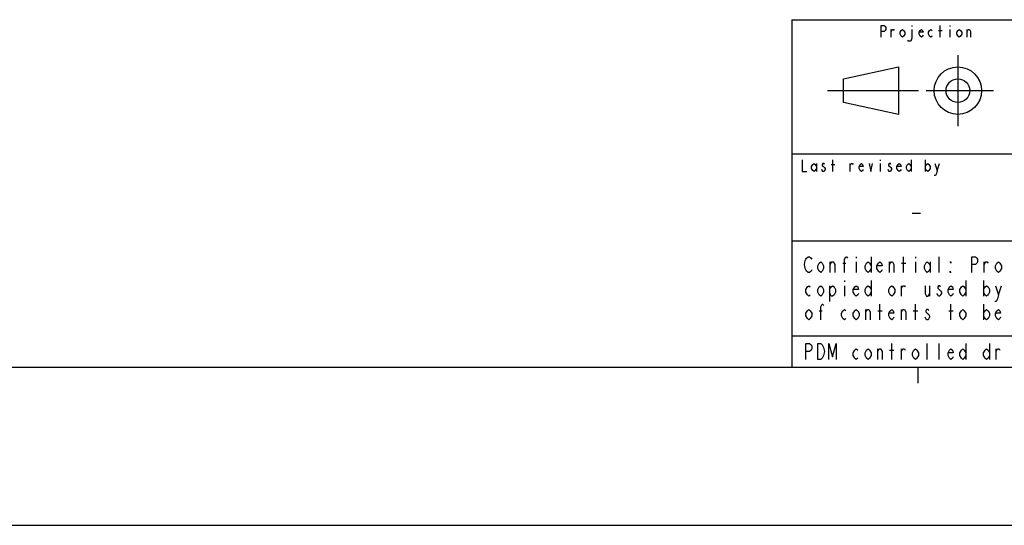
# Model space of a CAD drawing. Header units: inches. Extents: x 0 to 117, y 0 to 83.
# Tile 36 of 77: x 58 to 83, y 0 to 13. Entities that reach past the tile are written whole.
import ezdxf

# ---------------------------------------------------------------- set-up
doc = ezdxf.new("R2010")
doc.units = ezdxf.units.IN
doc.header["$LTSCALE"] = 6.431102
doc.header["$MEASUREMENT"] = 0
doc.layers.get('0').update_dxf_attribs({"linetype": 'CONTINUOUS'})

# ---------------------------------------------------------------- blocks, each defined once
blk = doc.blocks.new('SYMBOL_0_BL0', base_point=(94.026, 8.371))
at = {"color": 7, "linetype": 'CONTINUOUS'}
for p, q in [((79.838, 12.161), (79.838, 12.358)), ((80.355, 12.456), (80.355, 12.431)), ((81.019, 12.333), (81.107, 12.333)), ((81.063, 12.161), (81.063, 12.456)), ((81.299, 12.456), (81.299, 12.431)), ((81.299, 12.358), (81.299, 12.161)), ((81.728, 12.161), (81.728, 12.358)), ((81.5, 11.716), (81.5, 9.944)), ((78.646, 11.125), (80.024, 11.421)), ((80.024, 11.421), (80.024, 10.24)), ((78.646, 10.535), (78.646, 11.125)), ((78.252, 10.83), (80.516, 10.83)), ((80.713, 10.83), (82.386, 10.83)), ((80.024, 10.24), (78.646, 10.535)), ((78.386, 8.814), (78.386, 9.11)), ((79.567, 9.11), (79.567, 9.085)), ((80.335, 9.11), (80.335, 8.814)), ((80.689, 9.11), (80.689, 8.814)), ((77.973, 9.011), (77.973, 8.814)), ((78.342, 8.986), (78.43, 8.986)), ((78.814, 8.814), (78.814, 9.011)), ((79.567, 9.011), (79.567, 8.814)), ((80.984, 8.839), (81.044, 9.011))]:
    blk.add_line(p, q, dxfattribs=at)
for points in [[(79.587, 12.161), (79.587, 12.456), (79.661, 12.456), (79.69, 12.431), (79.705, 12.407), (79.705, 12.358), (79.69, 12.333), (79.661, 12.308), (79.587, 12.308)], [(79.838, 12.308), (79.867, 12.358), (79.897, 12.358), (79.912, 12.333)], [(80.177, 12.235), (80.148, 12.185), (80.118, 12.161), (80.089, 12.185), (80.059, 12.235), (80.059, 12.284), (80.089, 12.333), (80.118, 12.358), (80.148, 12.333), (80.177, 12.284), (80.177, 12.235)], [(80.355, 12.358), (80.355, 12.136), (80.34, 12.087), (80.325, 12.062), (80.266, 12.062), (80.251, 12.087)], [(80.635, 12.21), (80.62, 12.185), (80.591, 12.161), (80.561, 12.185), (80.532, 12.235), (80.532, 12.284), (80.561, 12.333), (80.591, 12.358), (80.62, 12.333), (80.635, 12.284), (80.532, 12.284)], [(80.856, 12.185), (80.827, 12.161), (80.797, 12.185), (80.768, 12.235), (80.768, 12.284), (80.797, 12.333), (80.827, 12.358), (80.856, 12.333)], [(81.595, 12.235), (81.565, 12.185), (81.536, 12.161), (81.506, 12.185), (81.477, 12.235), (81.477, 12.284), (81.506, 12.333), (81.536, 12.358), (81.565, 12.333), (81.595, 12.284), (81.595, 12.235)], [(81.728, 12.308), (81.757, 12.358), (81.787, 12.358), (81.816, 12.308), (81.816, 12.161)], [(77.618, 9.11), (77.618, 8.814), (77.736, 8.814)], [(77.973, 8.888), (77.943, 8.839), (77.914, 8.814), (77.884, 8.839), (77.855, 8.888), (77.855, 8.937), (77.884, 8.986), (77.914, 9.011), (77.943, 8.986), (77.973, 8.937)], [(78.179, 8.986), (78.165, 9.011), (78.135, 9.011), (78.12, 8.986), (78.12, 8.962), (78.15, 8.937), (78.179, 8.913), (78.194, 8.888), (78.194, 8.863), (78.179, 8.839), (78.165, 8.814), (78.135, 8.814), (78.12, 8.839), (78.106, 8.863)], [(78.814, 8.962), (78.844, 9.011), (78.873, 9.011), (78.888, 8.986)], [(79.139, 8.863), (79.124, 8.839), (79.095, 8.814), (79.065, 8.839), (79.036, 8.888), (79.036, 8.937), (79.065, 8.986), (79.095, 9.011), (79.124, 8.986), (79.139, 8.937), (79.036, 8.937)], [(79.287, 9.011), (79.331, 8.814), (79.375, 9.011)], [(79.833, 8.986), (79.818, 9.011), (79.789, 9.011), (79.774, 8.986), (79.774, 8.962), (79.803, 8.937), (79.833, 8.913), (79.848, 8.888), (79.848, 8.863), (79.833, 8.839), (79.818, 8.814), (79.789, 8.814), (79.774, 8.839), (79.759, 8.863)], [(80.084, 8.863), (80.069, 8.839), (80.04, 8.814), (80.01, 8.839), (79.981, 8.888), (79.981, 8.937), (80.01, 8.986), (80.04, 9.011), (80.069, 8.986), (80.084, 8.937), (79.981, 8.937)], [(80.335, 8.888), (80.305, 8.839), (80.276, 8.814), (80.246, 8.839), (80.217, 8.888), (80.217, 8.937), (80.246, 8.986), (80.276, 9.011), (80.305, 8.986), (80.335, 8.937)], [(80.689, 8.937), (80.719, 8.986), (80.748, 9.011), (80.778, 8.986), (80.807, 8.937), (80.807, 8.888), (80.778, 8.839), (80.748, 8.814), (80.719, 8.839), (80.689, 8.888)], [(80.925, 9.011), (80.984, 8.839), (80.97, 8.765), (80.94, 8.716), (80.911, 8.716)]]:
    blk.add_lwpolyline(points, dxfattribs=at)
for radius in [0.591, 0.295]:
    blk.add_circle((81.5, 10.83), radius, dxfattribs=at)

msp = doc.modelspace()

# ---------------------------------------------------------------- linework, layer by layer
at = {"color": 7, "linetype": 'CONTINUOUS'}
for p, q in [((77.3622, 12.5984), (112.7953, 12.5984)), ((77.3622, 12.5984), (77.3622, 3.937)), ((77.3622, 9.252), (89.7638, 9.252)), ((80.3593, 7.7756), (80.5659, 7.7756)), ((77.3622, 7.0866), (101.8701, 7.0866)), ((78.9665, 6.6929), (78.9665, 6.6601)), ((79.3356, 6.6929), (79.3356, 6.2992)), ((80.1476, 6.2992), (80.1476, 6.6929)), ((80.4429, 6.6929), (80.4429, 6.6601)), ((81.0335, 6.2992), (81.0335, 6.6929)), ((78.3206, 6.2992), (78.3206, 6.5617)), ((78.6344, 6.5289), (78.7082, 6.5289)), ((78.9665, 6.5617), (78.9665, 6.2992)), ((79.797, 6.2992), (79.797, 6.5617)), ((80.0923, 6.5289), (80.203, 6.5289)), ((80.4429, 6.5617), (80.4429, 6.2992)), ((80.812, 6.5617), (80.812, 6.2992)), ((82.1592, 6.2992), (82.1592, 6.5617)), ((78.3022, 5.9711), (78.3022, 5.5774)), ((78.6713, 6.1024), (78.6713, 6.0696)), ((78.6713, 5.9711), (78.6713, 5.7087)), ((79.3356, 6.1024), (79.3356, 5.7087)), ((80.0923, 5.7087), (80.0923, 5.9711)), ((80.7935, 5.9711), (80.7935, 5.7087)), ((81.6978, 6.1024), (81.6978, 5.7087)), ((82.1407, 6.1024), (82.1407, 5.7087)), ((82.5098, 5.7415), (82.5837, 5.9711)), ((79.5571, 5.1181), (79.5571, 5.5118)), ((80.4429, 5.1181), (80.4429, 5.5118)), ((81.3287, 5.1181), (81.3287, 5.5118)), ((82.1407, 5.5118), (82.1407, 5.1181)), ((78.0438, 5.3478), (78.1176, 5.3478)), ((79.2064, 5.1181), (79.2064, 5.3806)), ((79.5017, 5.3478), (79.6125, 5.3478)), ((80.0923, 5.1181), (80.0923, 5.3806)), ((80.3876, 5.3478), (80.4983, 5.3478)), ((81.2734, 5.3478), (81.3841, 5.3478)), ((77.3622, 4.7244), (101.8701, 4.7244)), ((79.8524, 4.1339), (79.8524, 4.5276)), ((80.7382, 4.1339), (80.7382, 4.5276)), ((81.0335, 4.1339), (81.0335, 4.5276)), ((81.6978, 4.5276), (81.6978, 4.1339)), ((82.2884, 4.5276), (82.2884, 4.1339)), ((79.5017, 4.1339), (79.5017, 4.3963)), ((79.797, 4.3635), (79.9077, 4.3635)), ((80.0923, 4.1339), (80.0923, 4.3963)), ((82.4545, 4.1339), (82.4545, 4.3963)), ((4.1339, 3.937), (112.7953, 3.937)), ((77.3622, 3.937), (112.7953, 3.937)), ((80.5118, 3.5433), (80.5118, 3.937)), ((0, 0), (116.9291, 0))]:
    msp.add_line(p, q, dxfattribs=at)
for points in [[(77.8593, 6.3648), (77.8408, 6.332), (77.8039, 6.2992), (77.767, 6.2992), (77.7301, 6.332), (77.7116, 6.3648), (77.6932, 6.3976), (77.6747, 6.4961), (77.6932, 6.5945), (77.7116, 6.6273), (77.7301, 6.6601), (77.767, 6.6929), (77.8039, 6.6929), (77.8408, 6.6601), (77.8593, 6.6273)], [(78.6713, 6.2992), (78.6713, 6.6273), (78.7082, 6.6929), (78.7266, 6.6929), (78.7451, 6.6601)], [(81.8455, 6.2992), (81.8455, 6.6929), (81.9377, 6.6929), (81.9747, 6.6601), (81.9931, 6.6273), (81.9931, 6.5617), (81.9747, 6.5289), (81.9377, 6.4961), (81.8455, 6.4961)], [(78.1545, 6.3976), (78.1176, 6.332), (78.0807, 6.2992), (78.0438, 6.332), (78.0069, 6.3976), (78.0069, 6.4633), (78.0438, 6.5289), (78.0807, 6.5617), (78.1176, 6.5289), (78.1545, 6.4633), (78.1545, 6.3976)], [(78.3206, 6.4961), (78.3575, 6.5617), (78.3944, 6.5617), (78.4314, 6.4961), (78.4314, 6.2992)], [(79.3356, 6.3976), (79.2987, 6.332), (79.2618, 6.2992), (79.2249, 6.332), (79.188, 6.3976), (79.188, 6.4633), (79.2249, 6.5289), (79.2618, 6.5617), (79.2987, 6.5289), (79.3356, 6.4633)], [(79.6125, 6.3648), (79.594, 6.332), (79.5571, 6.2992), (79.5202, 6.332), (79.4833, 6.3976), (79.4833, 6.4633), (79.5202, 6.5289), (79.5571, 6.5617), (79.594, 6.5289), (79.6125, 6.4633), (79.4833, 6.4633)], [(79.797, 6.4961), (79.8339, 6.5617), (79.8708, 6.5617), (79.9077, 6.4961), (79.9077, 6.2992)], [(80.812, 6.3976), (80.7751, 6.332), (80.7382, 6.2992), (80.7013, 6.332), (80.6644, 6.3976), (80.6644, 6.4633), (80.7013, 6.5289), (80.7382, 6.5617), (80.7751, 6.5289), (80.812, 6.4633)], [(81.3287, 6.5617), (81.3287, 6.5289), (81.3103, 6.5617), (81.3287, 6.5617)], [(82.1592, 6.4961), (82.1961, 6.5617), (82.233, 6.5617), (82.2515, 6.5289)], [(82.5837, 6.3976), (82.5468, 6.332), (82.5098, 6.2992), (82.4729, 6.332), (82.436, 6.3976), (82.436, 6.4633), (82.4729, 6.5289), (82.5098, 6.5617), (82.5468, 6.5289), (82.5837, 6.4633), (82.5837, 6.3976)], [(81.3287, 6.2992), (81.3103, 6.2992), (81.3103, 6.332), (81.3287, 6.2992)], [(77.8223, 5.7415), (77.7854, 5.7087), (77.7485, 5.7415), (77.7116, 5.8071), (77.7116, 5.8727), (77.7485, 5.9383), (77.7854, 5.9711), (77.8223, 5.9383)], [(78.1545, 5.8071), (78.1176, 5.7415), (78.0807, 5.7087), (78.0438, 5.7415), (78.0069, 5.8071), (78.0069, 5.8727), (78.0438, 5.9383), (78.0807, 5.9711), (78.1176, 5.9383), (78.1545, 5.8727), (78.1545, 5.8071)], [(78.3022, 5.8727), (78.3391, 5.9383), (78.376, 5.9711), (78.4129, 5.9383), (78.4498, 5.8727), (78.4498, 5.8071), (78.4129, 5.7415), (78.376, 5.7087), (78.3391, 5.7087), (78.3022, 5.8071)], [(79.0219, 5.7743), (79.0034, 5.7415), (78.9665, 5.7087), (78.9296, 5.7415), (78.8927, 5.8071), (78.8927, 5.8727), (78.9296, 5.9383), (78.9665, 5.9711), (79.0034, 5.9383), (79.0219, 5.8727), (78.8927, 5.8727)], [(79.3356, 5.8071), (79.2987, 5.7415), (79.2618, 5.7087), (79.2249, 5.7415), (79.188, 5.8071), (79.188, 5.8727), (79.2249, 5.9383), (79.2618, 5.9711), (79.2987, 5.9383), (79.3356, 5.8727)], [(79.9262, 5.8071), (79.8893, 5.7415), (79.8524, 5.7087), (79.8155, 5.7415), (79.7785, 5.8071), (79.7785, 5.8727), (79.8155, 5.9383), (79.8524, 5.9711), (79.8893, 5.9383), (79.9262, 5.8727), (79.9262, 5.8071)], [(80.0923, 5.9055), (80.1292, 5.9711), (80.1661, 5.9711), (80.1845, 5.9383)], [(80.6828, 5.9711), (80.6828, 5.7743), (80.7197, 5.7087), (80.7566, 5.7087), (80.7935, 5.7743)], [(81.0704, 5.9383), (81.0519, 5.9711), (81.015, 5.9711), (80.9966, 5.9383), (80.9966, 5.9055), (81.0335, 5.8727), (81.0704, 5.8399), (81.0888, 5.8071), (81.0888, 5.7743), (81.0704, 5.7415), (81.0519, 5.7087), (81.015, 5.7087), (80.9966, 5.7415), (80.9781, 5.7743)], [(81.3841, 5.7743), (81.3656, 5.7415), (81.3287, 5.7087), (81.2918, 5.7415), (81.2549, 5.8071), (81.2549, 5.8727), (81.2918, 5.9383), (81.3287, 5.9711), (81.3656, 5.9383), (81.3841, 5.8727), (81.2549, 5.8727)], [(81.6978, 5.8071), (81.6609, 5.7415), (81.624, 5.7087), (81.5871, 5.7415), (81.5502, 5.8071), (81.5502, 5.8727), (81.5871, 5.9383), (81.624, 5.9711), (81.6609, 5.9383), (81.6978, 5.8727)], [(82.1407, 5.8727), (82.1777, 5.9383), (82.2146, 5.9711), (82.2515, 5.9383), (82.2884, 5.8727), (82.2884, 5.8071), (82.2515, 5.7415), (82.2146, 5.7087), (82.1777, 5.7415), (82.1407, 5.8071)], [(82.436, 5.9711), (82.5098, 5.7415), (82.4914, 5.643), (82.4545, 5.5774), (82.4176, 5.5774)], [(78.0807, 5.1181), (78.0807, 5.4462), (78.1176, 5.5118), (78.1361, 5.5118), (78.1545, 5.479)], [(77.8593, 5.2165), (77.8223, 5.1509), (77.7854, 5.1181), (77.7485, 5.1509), (77.7116, 5.2165), (77.7116, 5.2822), (77.7485, 5.3478), (77.7854, 5.3806), (77.8223, 5.3478), (77.8593, 5.2822), (77.8593, 5.2165)], [(78.7082, 5.1509), (78.6713, 5.1181), (78.6344, 5.1509), (78.5974, 5.2165), (78.5974, 5.2822), (78.6344, 5.3478), (78.6713, 5.3806), (78.7082, 5.3478)], [(79.0404, 5.2165), (79.0034, 5.1509), (78.9665, 5.1181), (78.9296, 5.1509), (78.8927, 5.2165), (78.8927, 5.2822), (78.9296, 5.3478), (78.9665, 5.3806), (79.0034, 5.3478), (79.0404, 5.2822), (79.0404, 5.2165)], [(79.2064, 5.315), (79.2434, 5.3806), (79.2803, 5.3806), (79.3172, 5.315), (79.3172, 5.1181)], [(79.9077, 5.1837), (79.8893, 5.1509), (79.8524, 5.1181), (79.8155, 5.1509), (79.7785, 5.2165), (79.7785, 5.2822), (79.8155, 5.3478), (79.8524, 5.3806), (79.8893, 5.3478), (79.9077, 5.2822), (79.7785, 5.2822)], [(80.0923, 5.315), (80.1292, 5.3806), (80.1661, 5.3806), (80.203, 5.315), (80.203, 5.1181)], [(80.7751, 5.3478), (80.7566, 5.3806), (80.7197, 5.3806), (80.7013, 5.3478), (80.7013, 5.315), (80.7382, 5.2822), (80.7751, 5.2493), (80.7935, 5.2165), (80.7935, 5.1837), (80.7751, 5.1509), (80.7566, 5.1181), (80.7197, 5.1181), (80.7013, 5.1509), (80.6828, 5.1837)], [(81.6978, 5.2165), (81.6609, 5.1509), (81.624, 5.1181), (81.5871, 5.1509), (81.5502, 5.2165), (81.5502, 5.2822), (81.5871, 5.3478), (81.624, 5.3806), (81.6609, 5.3478), (81.6978, 5.2822), (81.6978, 5.2165)], [(82.1407, 5.2822), (82.1777, 5.3478), (82.2146, 5.3806), (82.2515, 5.3478), (82.2884, 5.2822), (82.2884, 5.2165), (82.2515, 5.1509), (82.2146, 5.1181), (82.1777, 5.1509), (82.1407, 5.2165)], [(82.5652, 5.1837), (82.5468, 5.1509), (82.5098, 5.1181), (82.4729, 5.1509), (82.436, 5.2165), (82.436, 5.2822), (82.4729, 5.3478), (82.5098, 5.3806), (82.5468, 5.3478), (82.5652, 5.2822), (82.436, 5.2822)], [(77.7116, 4.1339), (77.7116, 4.5276), (77.8039, 4.5276), (77.8408, 4.4948), (77.8593, 4.4619), (77.8593, 4.3963), (77.8408, 4.3635), (77.8039, 4.3307), (77.7116, 4.3307)], [(78.0069, 4.5276), (78.0807, 4.5276), (78.1176, 4.4948), (78.1361, 4.4619), (78.1545, 4.4291), (78.173, 4.3307), (78.1545, 4.2323), (78.1361, 4.1995), (78.1176, 4.1667), (78.0807, 4.1339), (78.0069, 4.1339), (78.0069, 4.5276)], [(78.2837, 4.1339), (78.2837, 4.5276), (78.376, 4.1995), (78.4683, 4.5276), (78.4683, 4.1339)], [(79.0034, 4.1667), (78.9665, 4.1339), (78.9296, 4.1667), (78.8927, 4.2323), (78.8927, 4.2979), (78.9296, 4.3635), (78.9665, 4.3963), (79.0034, 4.3635)], [(79.3356, 4.2323), (79.2987, 4.1667), (79.2618, 4.1339), (79.2249, 4.1667), (79.188, 4.2323), (79.188, 4.2979), (79.2249, 4.3635), (79.2618, 4.3963), (79.2987, 4.3635), (79.3356, 4.2979), (79.3356, 4.2323)], [(79.5017, 4.3307), (79.5386, 4.3963), (79.5755, 4.3963), (79.6125, 4.3307), (79.6125, 4.1339)], [(80.0923, 4.3307), (80.1292, 4.3963), (80.1661, 4.3963), (80.1845, 4.3635)], [(80.5167, 4.2323), (80.4798, 4.1667), (80.4429, 4.1339), (80.406, 4.1667), (80.3691, 4.2323), (80.3691, 4.2979), (80.406, 4.3635), (80.4429, 4.3963), (80.4798, 4.3635), (80.5167, 4.2979), (80.5167, 4.2323)], [(81.3841, 4.1995), (81.3656, 4.1667), (81.3287, 4.1339), (81.2918, 4.1667), (81.2549, 4.2323), (81.2549, 4.2979), (81.2918, 4.3635), (81.3287, 4.3963), (81.3656, 4.3635), (81.3841, 4.2979), (81.2549, 4.2979)], [(81.6978, 4.2323), (81.6609, 4.1667), (81.624, 4.1339), (81.5871, 4.1667), (81.5502, 4.2323), (81.5502, 4.2979), (81.5871, 4.3635), (81.624, 4.3963), (81.6609, 4.3635), (81.6978, 4.2979)], [(82.2884, 4.2323), (82.2515, 4.1667), (82.2146, 4.1339), (82.1777, 4.1667), (82.1407, 4.2323), (82.1407, 4.2979), (82.1777, 4.3635), (82.2146, 4.3963), (82.2515, 4.3635), (82.2884, 4.2979)], [(82.4545, 4.3307), (82.4914, 4.3963), (82.5283, 4.3963), (82.5468, 4.3635)]]:
    msp.add_lwpolyline(points, dxfattribs=at)

# ---------------------------------------------------------------- block references
msp.add_blockref('SYMBOL_0_BL0', (94.0258, 8.3713), dxfattribs=at)

doc.saveas('drawing.dxf')
